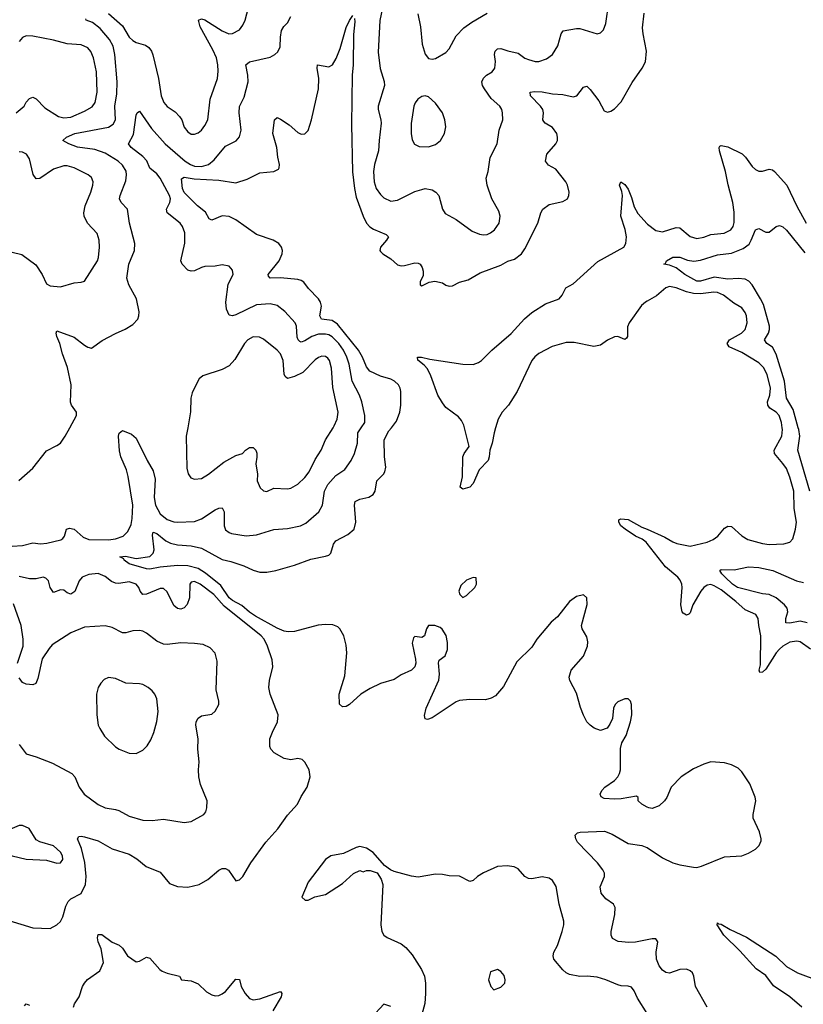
# Model space of a CAD drawing. Header units: inches. Extents: x 1550315 to 1685896, y 510706 to 640504.
# Tile 49 of 256: x 1576353 to 1580908, y 546647 to 552372. Entities that reach past the tile are written whole.
import ezdxf

# ---------------------------------------------------------------- set-up
doc = ezdxf.new("R2010")
doc.units = ezdxf.units.IN
doc.header["$MEASUREMENT"] = 0
for name, color, linetype in [('B5574', 7, 'Continuous'), ('B5575', 7, 'Continuous'), ('B5584', 7, 'Continuous'), ('B5585', 7, 'Continuous')]:
    doc.layers.add(name, color=color, linetype=linetype)

msp = doc.modelspace()

# ---------------------------------------------------------------- linework, layer by layer
at = {"layer": 'B5574', "color": 5}
for points, elevation in [([(1576310, 549311.5), (1576370, 549314), (1576430, 549330.1), (1576474.5, 549325.5), (1576511.8, 549328.2), (1576591.8, 549348.2), (1576604.6, 549355.4), (1576614.3, 549370), (1576626, 549410), (1576643.5, 549416.5), (1576670, 549410.3), (1576722.5, 549362.5), (1576756, 549350), (1576870, 549347.3), (1576910, 549354.1), (1576955.4, 549370), (1576982.8, 549397.2), (1577002.1, 549437.9), (1577008, 549472), (1577011.1, 549550), (1576984.1, 549715.9), (1576974.2, 549754.2), (1576941.6, 549830), (1576934.2, 549865.8), (1576926.9, 549950), (1576931.8, 549968.2), (1576950, 549984), (1577002.3, 549962.3), (1577030, 549939.3), (1577093.6, 549810), (1577129.4, 549749.4), (1577141, 549700.9), (1577135, 549595), (1577142.7, 549550), (1577170, 549498.8), (1577210, 549465.3), (1577250, 549451.8), (1577269.8, 549450.2), (1577370, 549455.2), (1577410, 549469.2), (1577490, 549522.2), (1577510, 549531.1), (1577530, 549533.1), (1577542.6, 549510), (1577541.6, 549430), (1577550, 549406.7), (1577570, 549390.3), (1577585.1, 549385.1), (1577670.2, 549370.2), (1577730, 549376.5), (1577830, 549408.1), (1577910, 549414.7), (1577986, 549430), (1578016.1, 549443.9), (1578092.8, 549510), (1578113.3, 549550), (1578125.3, 549630), (1578143.5, 549670), (1578190, 549722), (1578243.3, 549756.7), (1578280.4, 549810), (1578298.7, 549850), (1578316.8, 549910), (1578319.3, 549970), (1578339, 550000)], 640), ([(1576347.7, 549692.3), (1576430, 549764.4), (1576510, 549865.5), (1576570, 549895.5), (1576590, 549910.6), (1576617.6, 549950), (1576644.8, 550000)], 660), ([(1580000, 547794.1), (1579968.7, 547810), (1579948, 547830), (1579948, 547850), (1579938, 547858), (1579850, 547842), (1579810, 547839.5), (1579750, 547844), (1579733.6, 547853.6), (1579726.6, 547870), (1579737.2, 547890), (1579754, 547910), (1579810, 547947.7), (1579829.5, 547970), (1579839.6, 547990), (1579845.1, 548010), (1579845.6, 548134.4), (1579853.2, 548166.8), (1579878, 548210), (1579904.5, 548290), (1579911.5, 548330), (1579909.2, 548390), (1579904, 548410), (1579890, 548424), (1579870, 548424), (1579830, 548405.2), (1579814.8, 548390), (1579804, 548370), (1579798.8, 548310), (1579784.5, 548275.5), (1579767.1, 548252.9), (1579730, 548239), (1579692.5, 548252.5), (1579669, 548270), (1579649.2, 548290), (1579630, 548328.7), (1579612.1, 548372.1), (1579590, 548457.2), (1579551.5, 548530), (1579546.3, 548550), (1579558.7, 548590), (1579630, 548670.6), (1579653.1, 548730), (1579655.1, 548755), (1579650, 548784), (1579623.7, 548830), (1579618, 548850), (1579651.8, 548971.8), (1579649, 549010), (1579630, 549029), (1579590, 549018), (1579550, 548989.5), (1579478.9, 548901.1), (1579441.6, 548870), (1579359.3, 548770), (1579330, 548723.7), (1579242.2, 548637.8), (1579164.7, 548495.3), (1579118.5, 548441.5), (1579093.6, 548426.4), (1579061.6, 548418.4), (1578970, 548419.3), (1578910, 548413), (1578890, 548406.3), (1578750, 548312.7), (1578724, 548304), (1578710, 548308), (1578707, 548327), (1578715.6, 548370), (1578790, 548532), (1578792.7, 548567.3), (1578787.2, 548632.8), (1578792.5, 548647.5), (1578826.8, 548673.2), (1578839.5, 548710), (1578839.3, 548750), (1578832.1, 548792.1), (1578809.3, 548829.3), (1578798, 548838), (1578766, 548850), (1578730, 548849.2), (1578718, 548830), (1578706, 548790), (1578690, 548780.9), (1578650, 548785.2), (1578642.4, 548777.6), (1578633.7, 548746.3), (1578654.6, 548654.6), (1578656.3, 548630), (1578650, 548609), (1578631, 548590), (1578570, 548562), (1578530, 548535.1), (1578450, 548512.3), (1578390, 548484.2), (1578337, 548450), (1578270, 548389.6), (1578250, 548379.5), (1578230, 548376), (1578212.3, 548392.3), (1578209.6, 548449.6), (1578243.4, 548556.6), (1578255, 548690), (1578250, 548735.3), (1578236.9, 548790), (1578215.1, 548830), (1578201.6, 548841.6), (1578173.5, 548853.5), (1578130, 548856.5), (1578089, 548851), (1577950, 548814.8), (1577913, 548813), (1577890, 548816.9), (1577850, 548833.6), (1577724.5, 548904.5), (1577688.2, 548928.2), (1577645.3, 548965.3), (1577590, 548994.8), (1577570, 549011.4), (1577522.7, 549082.7), (1577433.3, 549153.3), (1577390, 549180.6), (1577330, 549197.4), (1577270, 549198.7), (1577170, 549189.9), (1577110, 549176.8), (1577090, 549179.5), (1576990, 549209.2), (1576960.9, 549230), (1576958, 549238), (1576935.3, 549250), (1576967.8, 549252.2), (1577030, 549239.3), (1577110, 549251.6), (1577129.7, 549270), (1577135.3, 549290), (1577124.4, 549375.6), (1577130, 549392.8), (1577150, 549383.9), (1577203, 549342.9), (1577230, 549328.6), (1577270, 549318.5), (1577350, 549312.9), (1577410, 549299.4), (1577530, 549232.6), (1577581.5, 549221.5), (1577657.1, 549197.1), (1577710, 549171.7), (1577750, 549159.7), (1577790, 549160.2), (1577841.2, 549170), (1577950, 549200.7), (1578045.3, 549234.7), (1578130, 549252), (1578150, 549259.6), (1578161, 549270), (1578176.4, 549323.6), (1578190, 549341.3), (1578260.3, 549379.6), (1578297.7, 549410), (1578308, 549450), (1578298.8, 549550), (1578304, 549570), (1578330, 549583.6), (1578383.6, 549596.4), (1578408.8, 549611.2), (1578420.4, 549630), (1578428.4, 549691.6), (1578468, 549730), (1578476, 549744), (1578480.9, 549770), (1578473.2, 549830), (1578472.2, 549930), (1578499.2, 549980.8), (1578514, 550000)], 620), ([(1577330.5, 550000), (1577321.6, 549950), (1577324.8, 549764.8), (1577331.7, 549731.7), (1577348.9, 549708.9), (1577370, 549701.3), (1577410, 549705.3), (1577450, 549730.4), (1577539.8, 549800.2), (1577610, 549838.7), (1577649, 549850), (1577666.6, 549870), (1577690, 549884.4), (1577710, 549884.4), (1577726, 549870), (1577731.2, 549851.2), (1577732.2, 549827.8), (1577725.3, 549790), (1577736.5, 549730), (1577734, 549690), (1577750.5, 549650), (1577770, 549632.7), (1577790, 549628.9), (1577831.4, 549648.6), (1577910, 549643.9), (1577930, 549647.9), (1577970, 549671.3), (1578010, 549710.2), (1578036.3, 549743.7), (1578070, 549814.6), (1578105.5, 549870), (1578130.6, 549930), (1578175.6, 550000)], 660), ([(1579119.6, 550000), (1579111, 549970), (1579100.1, 549910), (1579086.3, 549870), (1579083, 549830), (1579075.9, 549810), (1579025, 549755), (1578990, 549675.1), (1578970, 549654.5), (1578930, 549642.9), (1578913.2, 549653.2), (1578926.3, 549713.7), (1578929.3, 549830), (1578935.9, 549850), (1578965.1, 549890), (1578938.9, 550000)], 580), ([(1580000, 549326.1), (1579993.9, 549333.9), (1579971.5, 549351.5), (1579932.8, 549370), (1579871.9, 549410), (1579847.7, 549430), (1579835.1, 549450), (1579835.5, 549464.5), (1579848, 549470), (1579890, 549465.8), (1579970, 549422.5), (1580000, 549409.2)], 580), ([(1576290, 547134.6), (1576430, 547091.7), (1576530, 547088.9), (1576569.7, 547110.3), (1576590.9, 547129.1), (1576604.9, 547155.1), (1576621.5, 547218.5), (1576634.6, 547245.4), (1576650, 547260.9), (1576710, 547291.8), (1576736, 547344), (1576738.9, 547390), (1576731.3, 547471.3), (1576712.6, 547552.6), (1576689.1, 547610), (1576697.7, 547622.3), (1576710, 547625.5), (1576730, 547621.6), (1576810, 547597.3), (1576890, 547550.3), (1576990, 547519.6), (1577033.3, 547493.3), (1577087.9, 547447.9), (1577170, 547415.8), (1577224.4, 547350), (1577270, 547332.6), (1577330, 547328), (1577395.9, 547344.1), (1577446.8, 547373.2), (1577510, 547427.7), (1577530, 547436.3), (1577550, 547437.3), (1577567.5, 547427.5), (1577610, 547366), (1577630, 547371), (1577650, 547390.8), (1577697.6, 547470), (1577783.7, 547590), (1577853.2, 547666.8), (1577910, 547747), (1577968.3, 547810), (1577990, 547856.3), (1578025.1, 547910), (1578042, 547970), (1578036, 548010), (1578010, 548055.3), (1577995.3, 548070), (1577970, 548076), (1577930, 548069.5), (1577890, 548076.9), (1577832, 548110), (1577813.6, 548130), (1577807.1, 548147.1), (1577808, 548190), (1577822, 548230), (1577851.2, 548290), (1577856.3, 548330), (1577809.6, 548450), (1577800.7, 548490), (1577805.1, 548530), (1577824.5, 548610), (1577821.3, 548650), (1577793.8, 548730), (1577773.6, 548770), (1577757.5, 548790), (1577542.2, 548962.2), (1577480.9, 549030), (1577402.4, 549090), (1577370, 549106.4), (1577350, 549101.3), (1577343.2, 549090), (1577340.7, 549010), (1577327.6, 548972.4), (1577310, 548952.8), (1577290, 548944.7), (1577270, 548948.5), (1577250, 548966.6), (1577210, 549045.1), (1577190, 549064.2), (1577170, 549064.4), (1577090, 549032.9), (1577070, 549030.9), (1577052.9, 549050), (1577045.5, 549070), (1577030, 549090.6), (1576990, 549103.9), (1576930, 549093.1), (1576910, 549095), (1576886.4, 549106.4), (1576850, 549135.2), (1576810, 549151.2), (1576754.3, 549145.7), (1576717.1, 549130), (1576698.7, 549110), (1576673.1, 549046.9), (1576650, 549031.1), (1576630, 549039.7), (1576610, 549055.4), (1576590, 549057.2), (1576550, 549042.4), (1576531.4, 549071.4), (1576520.2, 549110), (1576505.4, 549125.4), (1576490, 549131.1), (1576450, 549120.9), (1576410, 549120.6), (1576350, 549134.3)], 640), ([(1576339.7, 548630), (1576372.6, 548730), (1576374.3, 548770), (1576362, 548850), (1576316.5, 548976.5)], 660), ([(1576350, 548158), (1576390, 548102.8), (1576450, 548085.5), (1576544.7, 548050), (1576656.3, 547990), (1576674.4, 547970), (1576699.5, 547910), (1576728.7, 547870), (1576810, 547809), (1576850, 547790.3), (1576910, 547780.9), (1576930, 547774.3), (1576990, 547740.7), (1577070, 547718.4), (1577123.8, 547716.2), (1577190, 547723.6), (1577310, 547704.4), (1577350, 547710.3), (1577422.7, 547750), (1577434.5, 547765.5), (1577442, 547790), (1577442.4, 547830), (1577404.6, 547924.6), (1577394, 547970), (1577392.1, 548010), (1577396.9, 548056.9), (1577388.4, 548130), (1577391, 548190), (1577377.4, 548270), (1577378.7, 548290), (1577390, 548310.5), (1577410, 548323.8), (1577470, 548333.4), (1577490, 548350.8), (1577511.6, 548390), (1577511.5, 548410), (1577495.1, 548475.1), (1577502, 548642), (1577489.6, 548689.6), (1577460.5, 548720.5), (1577418.8, 548738.8), (1577370, 548745.7), (1577290.3, 548749.7), (1577210, 548738.9), (1577190, 548740.5), (1577150, 548758.9), (1577090, 548806), (1577070, 548816.9), (1577050, 548820.5), (1577010, 548818.7), (1576970, 548806.6), (1576950, 548806.9), (1576890, 548838), (1576850, 548848), (1576730, 548840.4), (1576650, 548807.1), (1576542.4, 548737.6), (1576523.7, 548716.3), (1576484.8, 548655.2), (1576458.3, 548541.7), (1576446.8, 548513.2), (1576430, 548505.2), (1576390, 548509.3), (1576370, 548519.3), (1576350, 548546)], 660), ([(1580000, 547021.9), (1579932, 547007.9), (1579893.3, 547006.7), (1579832, 547012), (1579798.4, 547030), (1579791.3, 547050), (1579791.1, 547070), (1579812.4, 547170), (1579815.1, 547210), (1579805.1, 547230), (1579760.3, 547260.3), (1579734.1, 547294.1), (1579727.4, 547330), (1579751.7, 547390), (1579751.7, 547410), (1579742.7, 547430), (1579712.1, 547470), (1579595.8, 547590), (1579585.1, 547610), (1579581.2, 547630), (1579595.1, 547644.9), (1579611.6, 547648.4), (1579753.5, 547653.5), (1579797.4, 547637.4), (1579890, 547583), (1579970, 547570.4), (1579999.5, 547559.5), (1580000, 547559.2)], 620), ([(1580000, 546594.7), (1579943.7, 546683.7), (1579925.6, 546725.6), (1579910, 546746.6), (1579890, 546753.3), (1579850, 546754.7), (1579830, 546760.5), (1579761.2, 546790), (1579710, 546804.7), (1579651, 546811), (1579610, 546808), (1579550, 546821.1), (1579530, 546829.7), (1579510, 546848.2), (1579458.9, 546910), (1579454, 546930), (1579457.7, 546950), (1579479.3, 546990), (1579506.6, 547070), (1579516, 547110), (1579516, 547130), (1579489.8, 547230), (1579471.5, 547331.5), (1579450, 547367), (1579430, 547381.6), (1579390, 547388), (1579330, 547377.6), (1579310, 547379.6), (1579289.3, 547390), (1579250, 547435.6), (1579227, 547447), (1579186.9, 547453.1), (1579130, 547447.8), (1579050, 547411.1), (1579014.9, 547390), (1578990, 547367.3), (1578970, 547362), (1578910, 547392.3), (1578850, 547394.5), (1578810, 547402.7), (1578770, 547404.5), (1578670, 547387), (1578630, 547392.3), (1578530, 547419), (1578509.1, 547429.1), (1578473.6, 547453.6), (1578408, 547530), (1578370, 547555.3), (1578330, 547564), (1578310, 547559), (1578235.9, 547524.1), (1578162, 547510), (1578131, 547490), (1578030, 547358), (1577994, 547270), (1578012.7, 547252.7), (1578030, 547252), (1578068.4, 547271.6), (1578130, 547284.9), (1578229, 547350), (1578292.9, 547407.1), (1578330, 547424.7), (1578350, 547418), (1578370, 547424.7), (1578390, 547424.7), (1578431.1, 547411.1), (1578454.4, 547374.4), (1578463.5, 547343.5), (1578452.7, 547110), (1578458, 547070), (1578470.7, 547050), (1578490, 547035.5), (1578570, 546998), (1578598, 546978), (1578634.7, 546934.7), (1578688, 546850), (1578705.5, 546810), (1578712.7, 546770), (1578713, 546710), (1578707.3, 546652.7), (1578690, 546588)], 640), ([(1576666.6, 546630), (1576672.7, 546650), (1576699.3, 546690), (1576718, 546750), (1576729.3, 546770), (1576748.2, 546791.8), (1576818.6, 546841.4), (1576840.5, 546890), (1576826, 546970), (1576809.8, 547010), (1576806.5, 547033.5), (1576810, 547054), (1576830, 547052.7), (1576890, 547008.2), (1576931.7, 546991.7), (1576950, 546974), (1576980.5, 546930), (1577030, 546894), (1577050, 546898.8), (1577090, 546921), (1577110, 546914.8), (1577168.8, 546848.8), (1577180.7, 546840.7), (1577210, 546827.7), (1577282, 546810), (1577294, 546790), (1577350, 546782.8), (1577390, 546766.8), (1577439.9, 546719.9), (1577470, 546702.4), (1577490, 546697.1), (1577510, 546698), (1577530, 546707.3), (1577550, 546722), (1577610, 546794), (1577630, 546791), (1577641.6, 546750), (1577663, 546710), (1577690, 546680.7), (1577710, 546673.4), (1577750, 546678.7), (1577870, 546721), (1577877.3, 546710), (1577872.4, 546690), (1577824.9, 546610)], 620), ([(1576381.6, 546638.4), (1576390, 546650.5), (1576410, 546642.4)], 620), ([(1578510, 546634), (1578470, 546648), (1578398, 546570)], 640)]:
    msp.add_lwpolyline(points, dxfattribs=dict(at, elevation=elevation))
for points, elevation in [([(1578990, 549128), (1578950, 549114), (1578916.9, 549083.1), (1578906.8, 549050), (1578912, 549030), (1578930, 549012), (1578950, 549024.7), (1578998, 549070), (1579008, 549090), (1579006, 549126)], 620), ([(1576870, 548547.8), (1576844.4, 548535.6), (1576824.7, 548515.3), (1576810.3, 548489.7), (1576799.5, 548450), (1576801.3, 548330), (1576810.4, 548270), (1576818.4, 548250), (1576846.8, 548206.8), (1576910, 548143.8), (1576931, 548130), (1576990, 548108), (1577030, 548104.9), (1577070, 548124.9), (1577095.1, 548150), (1577115.2, 548184.8), (1577132.5, 548227.5), (1577150, 548291.3), (1577158.5, 548350), (1577150, 548424), (1577138.7, 548450), (1577122.9, 548470), (1577100.9, 548490), (1577070, 548506.3), (1577050, 548511.2), (1576970, 548514.3), (1576910, 548542)], 680), ([(1576370, 547686), (1576350, 547686), (1576310, 547669.2), (1576281, 547650), (1576264, 547630), (1576256.3, 547590), (1576262.8, 547550), (1576278, 547530), (1576310, 547510.8), (1576390, 547490.8), (1576510, 547484.9), (1576570, 547468), (1576590, 547470.8), (1576603.7, 547490), (1576601.6, 547510), (1576590, 547531.8), (1576550, 547569.3), (1576470, 547592.7), (1576450, 547604), (1576408.7, 547670)], 660), ([(1579130, 546848.7), (1579090, 546835.3), (1579078.8, 546790), (1579091, 546750), (1579110, 546731), (1579150, 546746), (1579172.3, 546770), (1579176, 546790), (1579170, 546815.3), (1579150, 546838)], 660)]:
    msp.add_lwpolyline(points, close=True, dxfattribs=dict(at, elevation=elevation))
at = {"layer": 'B5575', "color": 5}
for points, elevation in [([(1576870, 552409), (1576950, 552336.6), (1576990, 552270.8), (1577010, 552250.6), (1577030, 552238.7), (1577083.7, 552223.7), (1577104.4, 552210), (1577119.7, 552190), (1577128.1, 552168.1), (1577160.2, 552030), (1577176.5, 551930), (1577190.2, 551890.2), (1577210, 551867), (1577256.4, 551836.4), (1577283.1, 551810), (1577295.3, 551790), (1577310, 551747.7), (1577330, 551719.5), (1577350, 551707.4), (1577370, 551705.7), (1577390, 551714.4), (1577409.5, 551730), (1577430, 551756.3), (1577446.3, 551790), (1577460.3, 551910), (1577502.7, 552030), (1577506.6, 552073.4), (1577505.3, 552110), (1577496.8, 552150), (1577476.1, 552196.1), (1577402, 552330), (1577393.2, 552370), (1577410, 552376.5), (1577430, 552371.3), (1577530, 552306.9), (1577569.7, 552290.3), (1577590, 552292.8), (1577630, 552314), (1577650, 552340.5), (1577663.1, 552370), (1577695.6, 552490)], 660), ([(1578464.1, 552450), (1578447.1, 552367.1), (1578437, 552183), (1578448, 552088), (1578472.8, 552012.8), (1578474.4, 551990), (1578436.9, 551870), (1578436.1, 551850), (1578452.9, 551790), (1578454, 551770), (1578442, 551670), (1578439.7, 551610), (1578415.6, 551530), (1578410.2, 551490), (1578413.8, 551430), (1578425.2, 551390), (1578450, 551354.9), (1578470, 551336), (1578510, 551317.8), (1578550, 551323.2), (1578650, 551373.2), (1578690, 551385.5), (1578710.2, 551390.2), (1578750, 551383.7), (1578773, 551370), (1578790.2, 551350.2), (1578810, 551271), (1578826, 551246), (1578890, 551210.3), (1578983.4, 551143.4), (1579025.2, 551125.2), (1579050, 551121.3), (1579070, 551123.2), (1579090, 551132), (1579112.4, 551150), (1579139.5, 551190), (1579146.4, 551230), (1579138.3, 551258.3), (1579098, 551330), (1579069.7, 551410), (1579065.3, 551450), (1579077.2, 551490), (1579088.7, 551570), (1579128.9, 551651.1), (1579140.8, 551730), (1579161.1, 551790), (1579159.7, 551830), (1579155.4, 551850), (1579144.2, 551870), (1579094.6, 551914.6), (1579055.1, 551970), (1579044.2, 551990), (1579040.5, 552010), (1579050, 552033), (1579067, 552050), (1579099.5, 552070), (1579115.1, 552090), (1579119.7, 552130), (1579113.6, 552170), (1579117, 552190), (1579130, 552203), (1579150, 552204.4), (1579190, 552190.3), (1579250, 552177.4), (1579290, 552148.5), (1579310, 552140.3), (1579349, 552129), (1579370, 552128.9), (1579416, 552144), (1579449.8, 552170.2), (1579480.7, 552219.3), (1579500.5, 552290), (1579512.6, 552307.4), (1579590, 552321.3), (1579610, 552320.9), (1579710, 552290.8), (1579730, 552296), (1579747, 552313), (1579760.5, 552350), (1579778.7, 552470)], 640), ([(1578298.8, 552378.8), (1578300.5, 552360.5), (1578293.4, 552286.6), (1578292.2, 552110), (1578285.1, 552050), (1578282, 551762), (1578288.4, 551488.4), (1578299.6, 551390), (1578310, 551340.4), (1578350, 551230.3), (1578370, 551189.2), (1578388.4, 551168.4), (1578410, 551154.3), (1578483.4, 551123.4), (1578497, 551110), (1578485.7, 551090), (1578450.3, 551050), (1578446.4, 551030), (1578450, 551024), (1578464, 551010), (1578510, 550982.3), (1578550, 550946.3), (1578570, 550941.5), (1578590, 550942.8), (1578650, 550958.9), (1578670, 550956.4), (1578680.7, 550950), (1578692.2, 550932.2), (1578698, 550910), (1578698, 550882), (1578681, 550850), (1578682, 550830), (1578690, 550824.7), (1578734.2, 550845.8), (1578767.2, 550852.8), (1578810, 550842.6), (1578830, 550828.4), (1578850, 550823.2), (1578870, 550825.4), (1578910, 550846.5), (1578960.5, 550859.5), (1579030, 550899.5), (1579150, 550944.4), (1579190, 550968.2), (1579230, 550980.4), (1579269.8, 551010.2), (1579290, 551039.3), (1579365.2, 551190), (1579383.4, 551250), (1579394.4, 551270), (1579430, 551297.4), (1579510, 551315.8), (1579537, 551330), (1579545.6, 551350), (1579546.3, 551370), (1579538.3, 551410), (1579528.2, 551430), (1579470, 551504), (1579426.5, 551526.5), (1579409.8, 551550), (1579418, 551590), (1579469, 551650), (1579478.7, 551670), (1579480.2, 551690), (1579475.4, 551710), (1579450, 551745), (1579407.3, 551770), (1579399.5, 551779.5), (1579394, 551790), (1579398.9, 551830), (1579394.5, 551850), (1579381.4, 551870), (1579322, 551930), (1579320.9, 551950), (1579345.6, 551954.4), (1579390, 551952.8), (1579450, 551940.7), (1579510, 551937), (1579570, 551922.8), (1579591.4, 551928.6), (1579630, 551979.3), (1579650, 551984.9), (1579670, 551966.3), (1579719.7, 551899.7), (1579750, 551841.6), (1579770, 551834), (1579790, 551839.5), (1579810, 551853.4), (1579850, 551895.3), (1579913.9, 552006.1), (1579972.4, 552090), (1579990, 552127.3), (1579997.2, 552190), (1579977.1, 552290), (1579974.1, 552325.8), (1579982.7, 552410)], 620), ([(1578666.6, 552406.6), (1578682.6, 552330), (1578692.7, 552230), (1578710, 552171.3), (1578730, 552146), (1578750, 552142.8), (1578770, 552147.3), (1578830, 552182.4), (1578850, 552202), (1578890, 552278.7), (1578934.9, 552325.1), (1578982, 552358), (1579071.3, 552410)], 660), ([(1576644.8, 550000), (1576682.9, 550070), (1576683.7, 550090), (1576654.5, 550130), (1576648.1, 550148.1), (1576652.9, 550250), (1576630.5, 550350), (1576602.4, 550430), (1576587.1, 550490), (1576569.7, 550530.3), (1576564.7, 550550), (1576570, 550564), (1576670, 550526.4), (1576730, 550479.6), (1576750, 550467.2), (1576770, 550463), (1576832.6, 550507.4), (1576910, 550548.4), (1576967.2, 550572.8), (1577010, 550600.7), (1577039.3, 550630), (1577046.6, 550650), (1577047, 550673), (1577033, 550750), (1576988.4, 550830), (1576976.4, 550870), (1576987.4, 550950), (1577021.6, 551030), (1577023, 551070), (1576991.6, 551190), (1576979.7, 551270), (1576943.6, 551310), (1576934.3, 551330), (1576936.4, 551350), (1576970, 551434.8), (1576974.6, 551470), (1576971.6, 551491.6), (1576950, 551526.4), (1576924.8, 551550), (1576850, 551596), (1576790, 551617.5), (1576690, 551631.2), (1576638.7, 551650), (1576604.5, 551670), (1576626.3, 551690), (1576673.6, 551710), (1576870, 551746.7), (1576895.8, 551764.2), (1576910.6, 551790), (1576906.4, 551870), (1576918.2, 551941.8), (1576919.7, 552010), (1576906.2, 552170), (1576897.4, 552217.4), (1576876.1, 552256.1), (1576821.8, 552321.8), (1576776.1, 552356.1), (1576739.3, 552370), (1576737, 552377)], 660), ([(1578339, 550000), (1578358.7, 550030), (1578359.2, 550070), (1578341.1, 550150), (1578329.1, 550190), (1578285.6, 550270), (1578268.6, 550370), (1578255.7, 550410), (1578235.7, 550450), (1578207.6, 550490), (1578170, 550528.5), (1578150, 550539.2), (1578130, 550544.1), (1578090, 550542.8), (1578051.3, 550530), (1578010, 550504.9), (1577990, 550497.4), (1577981.9, 550501.9), (1577971.3, 550511.3), (1577966.5, 550526.5), (1577962.5, 550590), (1577954.2, 550610), (1577895, 550675), (1577850, 550710.8), (1577810, 550719.8), (1577730, 550714.4), (1577610, 550656.8), (1577590, 550649.7), (1577570, 550655.1), (1577554.7, 550690), (1577551.1, 550730), (1577565.3, 550834.7), (1577594.5, 550890), (1577590, 550915.3), (1577570, 550939), (1577530, 550946), (1577490, 550939.3), (1577430, 550937.2), (1577410, 550932.3), (1577370, 550912.4), (1577350, 550909.7), (1577330, 550915.4), (1577298.3, 550950), (1577289.6, 550970), (1577313.8, 551073.8), (1577312.8, 551132.8), (1577300.4, 551170), (1577286.2, 551190), (1577209.8, 551250), (1577207.1, 551270), (1577226, 551310), (1577229.1, 551330), (1577223.8, 551350), (1577170, 551450.8), (1577150, 551475.8), (1577109, 551509), (1577091.7, 551551.7), (1577070, 551576), (1577000.5, 551630), (1576985.6, 551650), (1577015.2, 551704.8), (1577030, 551818), (1577036, 551830), (1577050, 551840.5), (1577119.9, 551739.9), (1577199, 551650), (1577315, 551550), (1577345.6, 551530), (1577370, 551521.5), (1577410, 551518.6), (1577450, 551530.9), (1577483.2, 551556.8), (1577550, 551636.5), (1577612.3, 551667.7), (1577630, 551690.8), (1577640.4, 551730), (1577629.8, 551830.2), (1577631.9, 551868.1), (1577657.3, 551922.7), (1577681.5, 552010), (1577679.9, 552050), (1577666.8, 552110), (1577690, 552126.7), (1577810, 552154.4), (1577837.2, 552170), (1577854.1, 552185.8), (1577866.5, 552213.5), (1577868.6, 552270), (1577876, 552310), (1577888.2, 552331.8), (1577910, 552353), (1577929.8, 552390.2)], 640), ([(1578514, 550000), (1578542.7, 550037.3), (1578562.9, 550090), (1578568.1, 550130), (1578567.8, 550210), (1578565.3, 550230), (1578555.6, 550250), (1578532.8, 550270), (1578510, 550281.2), (1578450, 550300.3), (1578389, 550329), (1578370, 550353.7), (1578345.5, 550410), (1578321.7, 550450), (1578201.1, 550601.1), (1578170, 550622.5), (1578108.5, 550630), (1578098, 550650), (1578107.1, 550707.1), (1578102.3, 550730), (1578089.8, 550750), (1578032.4, 550810), (1578005.6, 550845.6), (1577990, 550856.1), (1577970, 550861), (1577868.4, 550871.7), (1577809.9, 550869.9), (1577800, 550880), (1577797.6, 550890), (1577861.3, 550970), (1577879.9, 551010), (1577881.5, 551030), (1577875.4, 551050), (1577858.9, 551070), (1577826.6, 551090), (1577730, 551124.2), (1577610, 551207.7), (1577570, 551227.2), (1577530, 551231.3), (1577470, 551207.5), (1577454.5, 551214.6), (1577433.4, 551253.4), (1577386.2, 551290), (1577310, 551368.3), (1577300.5, 551390), (1577292.9, 551447.1), (1577310, 551456.8), (1577366.7, 551446.7), (1577510, 551438.9), (1577610, 551424.3), (1577674.7, 551445.3), (1577750, 551481.2), (1577831, 551489), (1577857.1, 551502.9), (1577862, 551510), (1577863, 551530), (1577853.1, 551573.1), (1577848.2, 551630), (1577825, 551710), (1577833.6, 551790), (1577850, 551803.7), (1577870, 551794.7), (1577920.1, 551760.1), (1577970, 551717), (1577990, 551706.7), (1578010, 551708.7), (1578030, 551728.5), (1578050, 551790.5), (1578089.8, 551969.8), (1578092.2, 552030), (1578081.7, 552090), (1578085.2, 552110), (1578150, 552098.5), (1578171.6, 552110), (1578192.7, 552147.3), (1578215.9, 552204.1), (1578250, 552326), (1578270, 552367.3), (1578290, 552396)], 620), ([(1576332.3, 551830), (1576379, 551870), (1576390, 551892), (1576410, 551914), (1576430, 551922), (1576450, 551912), (1576498.8, 551858.8), (1576578, 551810), (1576610, 551801), (1576650, 551806.3), (1576730, 551839.4), (1576773.8, 551866.2), (1576791.9, 551890), (1576803.4, 551950), (1576800.2, 552070), (1576783.1, 552150), (1576767.2, 552187.2), (1576750, 552208), (1576710, 552226.9), (1576630, 552231.2), (1576550, 552252.4), (1576430, 552276.4), (1576390, 552277.4), (1576370, 552267.8), (1576350, 552246)], 680), ([(1576310, 551020.3), (1576366.7, 551006.7), (1576446.3, 550946.3), (1576483.2, 550890), (1576510, 550836.4), (1576530, 550824.9), (1576590, 550818.7), (1576670, 550842), (1576710, 550845.7), (1576730, 550852.4), (1576805.1, 550970), (1576811.9, 550990), (1576817.4, 551050), (1576815.3, 551090), (1576802.7, 551130), (1576746.6, 551190), (1576727.1, 551230), (1576725.7, 551250), (1576733.9, 551290), (1576767.7, 551370), (1576778.7, 551410), (1576779.8, 551430), (1576770, 551455.4), (1576751.1, 551471.1), (1576670, 551511.6), (1576630, 551522.4), (1576610, 551522), (1576550, 551502.6), (1576470, 551449.6), (1576450, 551446.6), (1576431.6, 551471.6), (1576410, 551562.7), (1576392.6, 551590), (1576370, 551601), (1576350, 551604.4)], 680), ([(1578938.9, 550000), (1578935.3, 550015.3), (1578921.9, 550041.9), (1578903.8, 550063.8), (1578830, 550118), (1578810, 550144.2), (1578783.4, 550190), (1578742.4, 550302.4), (1578722.9, 550342.9), (1578704.2, 550364.2), (1578667.8, 550392.2), (1578666, 550410), (1578689.1, 550410.9), (1578738.2, 550398.2), (1578929.9, 550370.1), (1578990, 550368.3), (1579021, 550379), (1579038, 550390), (1579096.9, 550450), (1579210, 550546.9), (1579287.7, 550632.3), (1579330, 550670.1), (1579410, 550720.6), (1579489.9, 550750.1), (1579506.6, 550770), (1579527.6, 550812.4), (1579570, 550836.8), (1579713, 550967), (1579865.1, 551050), (1579876.3, 551070), (1579880.4, 551110), (1579872.5, 551152.5), (1579848.3, 551230), (1579856.8, 551350), (1579854, 551374), (1579839.7, 551410), (1579848, 551430), (1579870, 551413.4), (1579890, 551387.4), (1579910, 551339.3), (1579924.3, 551284.3), (1579945.7, 551245.7), (1580000, 551185.2)], 580), ([(1580000, 550735.3), (1579990.6, 550730), (1579968, 550710), (1579895, 550610), (1579886.7, 550586.7), (1579885.8, 550530), (1579880.3, 550519.7), (1579870, 550513.3), (1579830, 550529.2), (1579810, 550528.5), (1579770, 550508.1), (1579730, 550480.3), (1579690, 550471.5), (1579576.1, 550496.1), (1579530, 550494.8), (1579448, 550472), (1579370, 550430.5), (1579347.3, 550412.8), (1579330.1, 550389.9), (1579244.2, 550210), (1579194.6, 550130), (1579157.8, 550090), (1579134, 550050), (1579119.6, 550000)], 580), ([(1578175.6, 550000), (1578182, 550010), (1578198.8, 550050), (1578203.6, 550090), (1578173.6, 550233.6), (1578165.3, 550345.3), (1578154.8, 550390), (1578144.4, 550404.4), (1578130, 550414.5), (1578110, 550416.4), (1578090, 550407.4), (1578070, 550394.2), (1577999.2, 550320.8), (1577950, 550296.8), (1577910, 550286), (1577896.8, 550296.8), (1577890.8, 550310.8), (1577885, 550390), (1577868.6, 550430), (1577850, 550451), (1577770, 550515.1), (1577747.1, 550527.1), (1577710, 550528.3), (1577678.7, 550510), (1577659.6, 550490), (1577603.2, 550396.8), (1577570, 550359.7), (1577530, 550338.7), (1577418.7, 550301.3), (1577396.7, 550283.3), (1577382, 550258), (1577356.7, 550203.3), (1577348.5, 550171.5), (1577347.1, 550092.9), (1577330.5, 550000)], 660)]:
    msp.add_lwpolyline(points, dxfattribs=dict(at, elevation=elevation))
at = {"layer": 'B5575', "color": 5, "elevation": 660}
msp.add_lwpolyline([(1578710, 551929.5), (1578690, 551925.1), (1578668.2, 551910), (1578651.4, 551888.6), (1578643.6, 551870), (1578628.3, 551768.3), (1578628.1, 551710), (1578633.9, 551673.9), (1578648.1, 551648.1), (1578675.8, 551635.8), (1578730, 551633.4), (1578770, 551647.2), (1578799.6, 551670), (1578823.5, 551710), (1578831.2, 551750), (1578825.1, 551790), (1578810.7, 551830.7), (1578770, 551887.8), (1578730, 551923.7)], close=True, dxfattribs=at)
at = {"layer": 'B5584', "color": 5}
for points, elevation in [([(1580000, 549409.2), (1580103.5, 549363.5), (1580150, 549335.9), (1580173.2, 549326.8), (1580249.7, 549310.3), (1580350, 549335.3), (1580384.5, 549350), (1580411.3, 549370), (1580450, 549416.4), (1580470, 549428.2), (1580490, 549426), (1580550, 549371.8), (1580585.5, 549350), (1580670, 549326.4), (1580710, 549321.6), (1580794.6, 549325.4), (1580830, 549334.9), (1580846.3, 549353.7), (1580862.9, 549410), (1580868.2, 549450), (1580854.3, 549530), (1580853.9, 549630), (1580830, 549713), (1580810, 549761.7), (1580790, 549792.1), (1580740.5, 549850), (1580738, 549870), (1580782.8, 549950), (1580787.5, 549990), (1580785.9, 550000)], 580), ([(1580945.9, 549630), (1580875.4, 549870), (1580887.3, 549950), (1580881.9, 549990), (1580879.2, 550000)], 560), ([(1580950, 548712.2), (1580890, 548754.3), (1580870, 548759.5), (1580830, 548753.6), (1580790, 548729.8), (1580770, 548712.2), (1580749.6, 548690), (1580690, 548596.8), (1580670, 548577.7), (1580656.4, 548576.4), (1580651.6, 548590), (1580658.5, 548621.5), (1580660.5, 548790), (1580648.7, 548850), (1580646.3, 548890), (1580633, 548913), (1580570, 548941.1), (1580516.4, 548990), (1580430, 549056.4), (1580390, 549081.1), (1580370, 549087.6), (1580350, 549084.8), (1580330, 549071.5), (1580311.8, 549050), (1580266.2, 548970), (1580250, 548924), (1580243.4, 548916.6), (1580230, 548909.7), (1580210, 548920.7), (1580203.5, 548930), (1580196.8, 548970), (1580204.9, 549070), (1580202.4, 549090), (1580192.5, 549112.5), (1580178, 549130), (1580106.6, 549190), (1580000, 549326.1)], 580), ([(1580930, 548865.9), (1580890, 548875.5), (1580830, 548863), (1580806.2, 548866.2), (1580806.1, 548890), (1580818.1, 548930), (1580813.5, 548950), (1580798.8, 548970), (1580751, 549011), (1580709.9, 549029.9), (1580670, 549034.3), (1580525, 549070), (1580496.2, 549090), (1580454.2, 549130), (1580433.7, 549150), (1580422, 549170), (1580430, 549174.9), (1580507.1, 549172.9), (1580589.8, 549190.2), (1580650, 549187.3), (1580730.4, 549170), (1580868.9, 549110), (1580910, 549099.8)], 560), ([(1580000, 547559.2), (1580090, 547499.5), (1580150, 547470.3), (1580190, 547458.3), (1580270, 547444), (1580290, 547443.2), (1580317.2, 547450), (1580450, 547504.7), (1580550, 547511.2), (1580590, 547526.4), (1580629.9, 547550.1), (1580650.9, 547570), (1580662.6, 547597.4), (1580664, 547610), (1580654.3, 547650), (1580616.2, 547730), (1580615.9, 547750), (1580632.1, 547830), (1580627.7, 547852.3), (1580597.2, 547930), (1580550, 547999.5), (1580530, 548019.6), (1580490, 548039.6), (1580451, 548051), (1580370, 548056.4), (1580330, 548044.1), (1580270, 548015.8), (1580198.9, 547970), (1580140.7, 547910), (1580114.8, 547850), (1580101, 547830), (1580070, 547801.2), (1580030, 547785.2), (1580009.4, 547789.4), (1580000, 547794.1)], 620), ([(1580899.2, 546630), (1580829.9, 546690), (1580734.4, 546754.4), (1580690, 546814.6), (1580633.3, 546853.3), (1580539, 546959), (1580445.7, 547050), (1580406.6, 547110), (1580410, 547120.7), (1580415.1, 547115.1), (1580430, 547113.4), (1580482.4, 547082.4), (1580578.5, 547038.5), (1580747.5, 546927.5), (1580810, 546866.7), (1580874.6, 546830), (1581133.9, 546733.8)], 580), ([(1580349.8, 546630), (1580281.2, 546750), (1580272.3, 546810), (1580263.6, 546830), (1580250, 546842.4), (1580230, 546850.9), (1580190, 546849.7), (1580130, 546828.7), (1580110, 546831.9), (1580090, 546846.2), (1580070, 546871.5), (1580055, 546910), (1580053.5, 546950), (1580062.4, 547010), (1580050, 547027), (1580030, 547028), (1580000, 547021.9)], 620)]:
    msp.add_lwpolyline(points, dxfattribs=dict(at, elevation=elevation))
at = {"layer": 'B5585', "color": 5}
for points, elevation in [([(1580000, 551185.2), (1580002.4, 551182.5), (1580050, 551146.5), (1580090, 551139.7), (1580170, 551164.2), (1580190, 551162.8), (1580250, 551112.4), (1580290, 551100.2), (1580330, 551107), (1580370, 551124.1), (1580448.3, 551131.7), (1580486.3, 551150), (1580499.8, 551170), (1580506.2, 551193.8), (1580506.4, 551253.7), (1580498.7, 551310), (1580471.6, 551411.6), (1580456.6, 551490), (1580421.4, 551610), (1580419.5, 551630), (1580422.4, 551637.6), (1580430, 551640.5), (1580470, 551633.4), (1580551.9, 551591.9), (1580572.5, 551572.5), (1580610, 551519.5), (1580630, 551500.4), (1580650, 551492.4), (1580670, 551492.4), (1580710, 551502.4), (1580730, 551499.3), (1580740.5, 551490), (1580812.2, 551410), (1580870, 551287.4), (1580924.3, 551190)], 580), ([(1580879.2, 550000), (1580850, 550105.3), (1580811.3, 550171.3), (1580798.9, 550270), (1580750, 550427.8), (1580730, 550469), (1580695.4, 550490), (1580683.2, 550510), (1580705.4, 550550), (1580711.6, 550570), (1580711.5, 550590), (1580675.8, 550715.8), (1580660.1, 550750), (1580610, 550830.7), (1580591.8, 550851.8), (1580570, 550863.8), (1580530, 550867.5), (1580470, 550863.4), (1580390, 550874.2), (1580310, 550851.6), (1580290, 550852.8), (1580219.6, 550890), (1580169.8, 550929.8), (1580130, 550944.7), (1580098, 550950), (1580106.3, 550953.7), (1580112.7, 550970), (1580148.8, 550991.2), (1580190, 550990.9), (1580234.3, 550974.3), (1580272.1, 550967.9), (1580310, 550974), (1580410, 551004.1), (1580490, 551014.4), (1580557.8, 551042.2), (1580592.5, 551067.5), (1580606, 551090), (1580630, 551150.4), (1580650, 551157.6), (1580690, 551136), (1580710, 551137.4), (1580750.9, 551169.1), (1580770, 551175.3), (1580790, 551167.8), (1580810, 551149.1), (1580916.5, 551016.5)], 560), ([(1580785.9, 550000), (1580781.4, 550030), (1580768.2, 550070), (1580750.8, 550090), (1580714.4, 550114.4), (1580702.9, 550130), (1580700.9, 550150), (1580714, 550190), (1580717.6, 550230), (1580697.2, 550310), (1580677.7, 550350), (1580650, 550377.8), (1580550, 550436.5), (1580476.3, 550470), (1580466.4, 550490), (1580479.8, 550510), (1580549.7, 550550), (1580569.8, 550570), (1580581.2, 550610), (1580578, 550650), (1580570.7, 550670), (1580550, 550696.9), (1580503.9, 550723.9), (1580444.7, 550770), (1580410, 550785.2), (1580388.9, 550788.9), (1580310, 550779.1), (1580270, 550779.8), (1580229.9, 550789.9), (1580170, 550813.8), (1580130, 550821.5), (1580110, 550814), (1580054.2, 550765.8), (1580000, 550735.3)], 580)]:
    msp.add_lwpolyline(points, dxfattribs=dict(at, elevation=elevation))

doc.saveas('drawing.dxf')
